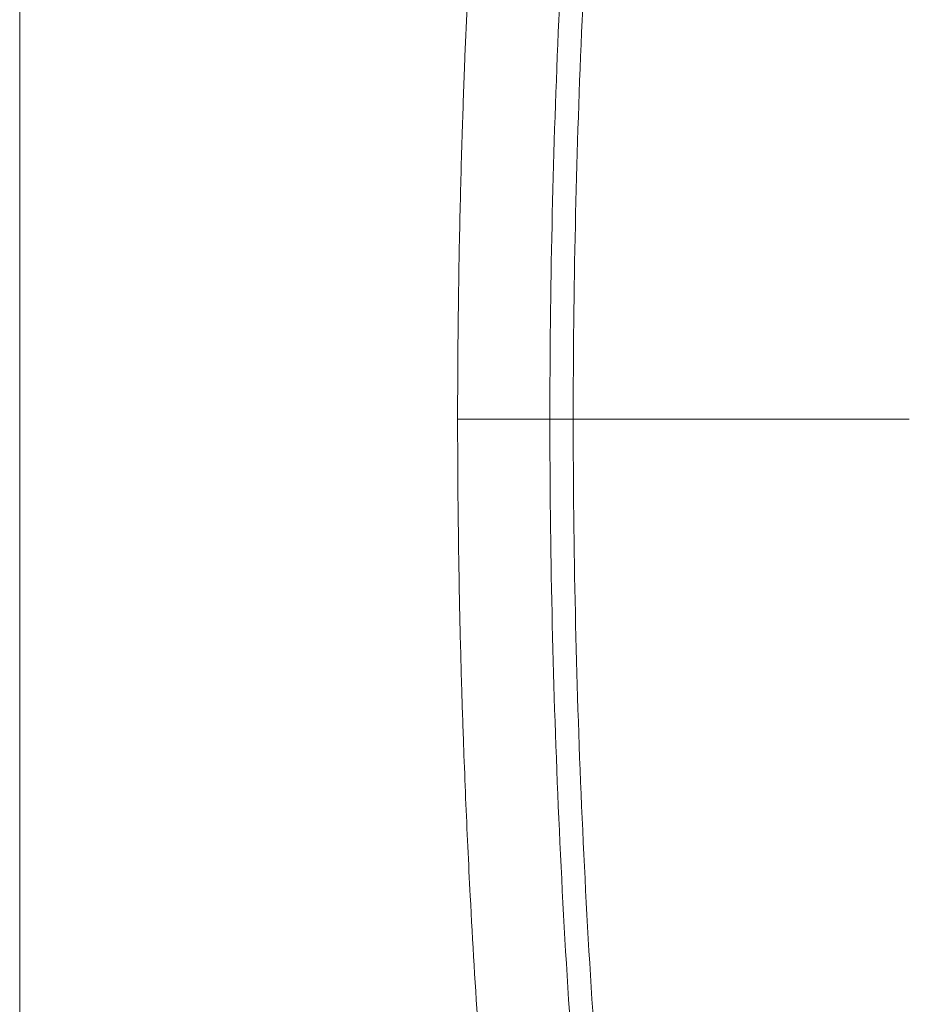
# Model space of a CAD drawing. Header units: millimetres. Extents: x 0 to 594, y 0 to 420.
# Tile 64 of 256: x 74 to 87, y 302 to 317. Entities that reach past the tile are written whole.
import ezdxf

# ---------------------------------------------------------------- set-up
doc = ezdxf.new("R2010")
doc.units = ezdxf.units.MM
doc.layers.add('1', color=7, linetype='Continuous', true_color=0xffffff)

msp = doc.modelspace()

# ---------------------------------------------------------------- linework, layer by layer
at = {"layer": '1', "color": 8, "linetype": 'Continuous', "lineweight": 18}
msp.add_line((73.601, 254.109), (73.601, 367.35), dxfattribs=at)
at = {"layer": '1', "color": 155, "linetype": 'Continuous', "lineweight": 18}
for p, q in [((81.627, 310.73), (82.498, 310.73)), ((82.498, 310.73), (81.627, 310.73))]:
    msp.add_line(p, q, dxfattribs=at)
for points, knots in [([(81.856, 333.212), (81.771, 332.712), (81.619, 331.783), (81.42, 330.493), (81.264, 329.417), (81.144, 328.537), (81.045, 327.784), (80.957, 327.082), (80.82, 325.946), (80.648, 324.374), (80.468, 322.468), (80.322, 320.667), (80.21, 319.023), (80.138, 317.741), (80.09, 316.747), (80.054, 315.926), (80.017, 314.908), (79.983, 313.692), (79.958, 312.277), (79.951, 311.267), (79.951, 310.73)], [0, 0, 0, 0, 0.067344, 0.125149, 0.173323, 0.211861, 0.243075, 0.274251, 0.305925, 0.394971, 0.484357, 0.560191, 0.634892, 0.703048, 0.730776, 0.767042, 0.812113, 0.86598, 0.928621, 1, 1, 1, 1]), ([(81.289, 310.73), (81.289, 312.601), (81.372, 316.344), (81.729, 321.947), (82.219, 326.598), (82.73, 330.304), (83.026, 332.15), (83.181, 333.072)], [0, 0, 0, 0, 0.25, 0.5, 0.75, 0.875, 1, 1, 1, 1]), ([(81.627, 310.73), (81.627, 312.6), (81.71, 316.34), (82.067, 321.939), (82.557, 326.588), (83.068, 330.29), (83.363, 332.135), (83.518, 333.057)], [0, 0, 0, 0, 0.25, 0.5, 0.75, 0.875, 1, 1, 1, 1]), ([(79.951, 310.73), (79.951, 310.222), (79.957, 309.28), (79.979, 307.974), (80.007, 306.886), (80.037, 305.998), (80.067, 305.238), (80.098, 304.53), (80.155, 303.388), (80.249, 301.808), (80.391, 299.899), (80.55, 298.099), (80.715, 296.46), (80.859, 295.184), (80.979, 294.196), (81.083, 293.382), (81.218, 292.374), (81.389, 291.17), (81.603, 289.773), (81.766, 288.777), (81.856, 288.248)], [0, 0, 0, 0, 0.067358, 0.125146, 0.173331, 0.211893, 0.243121, 0.274302, 0.305976, 0.395009, 0.484383, 0.560225, 0.634945, 0.703117, 0.730832, 0.767079, 0.812125, 0.865976, 0.928634, 1, 1, 1, 1]), ([(79.951, 310.73), (79.951, 310.73), (79.951, 310.73), (79.951, 310.73), (79.953, 310.73), (79.961, 310.73), (79.967, 310.73), (79.999, 310.73), (80.024, 310.73), (80.154, 310.73), (80.27, 310.73), (80.65, 310.73), (80.946, 310.73), (81.289, 310.73)], [0, 0, 0, 0, 0.000305, 0.000305, 0.018818, 0.018818, 0.037331, 0.037331, 0.111382, 0.111382, 0.407588, 0.407588, 1, 1, 1, 1]), ([(81.289, 310.73), (80.946, 310.73), (80.65, 310.73), (80.27, 310.73), (80.154, 310.73), (80.024, 310.73), (79.999, 310.73), (79.967, 310.73), (79.961, 310.73), (79.953, 310.73), (79.951, 310.73), (79.951, 310.73)], [0, 0, 0, 0, 0.592629, 0.592629, 0.888943, 0.888943, 0.963021, 0.963021, 0.981541, 0.981541, 1, 1, 1, 1]), ([(81.289, 310.73), (81.343, 310.73), (81.4, 310.73), (81.493, 310.73), (81.524, 310.73), (81.573, 310.73), (81.59, 310.73), (81.611, 310.73), (81.615, 310.73), (81.621, 310.73), (81.622, 310.73), (81.623, 310.73), (81.625, 310.73), (81.627, 310.73), (81.627, 310.73), (81.627, 310.73)], [0, 0, 0, 0, 0.544335, 0.544335, 0.816502, 0.816502, 0.952586, 0.952586, 0.986607, 0.986607, 0.995112, 0.995112, 0.999364, 0.999364, 1, 1, 1, 1]), ([(81.627, 310.73), (81.627, 310.73), (81.627, 310.73), (81.625, 310.73), (81.623, 310.73), (81.622, 310.73), (81.621, 310.73), (81.615, 310.73), (81.611, 310.73), (81.59, 310.73), (81.573, 310.73), (81.524, 310.73), (81.493, 310.73), (81.4, 310.73), (81.343, 310.73), (81.289, 310.73)], [0, 0, 0, 0, 0.000636, 0.000636, 0.004888, 0.004888, 0.013393, 0.013393, 0.047414, 0.047414, 0.183498, 0.183498, 0.455665, 0.455665, 1, 1, 1, 1]), ([(83.181, 288.388), (83.026, 289.309), (82.73, 291.156), (82.219, 294.861), (81.729, 299.513), (81.372, 305.116), (81.289, 308.859), (81.289, 310.73)], [0, 0, 0, 0, 0.125, 0.25, 0.5, 0.75, 1, 1, 1, 1]), ([(83.518, 288.403), (83.363, 289.324), (83.068, 291.169), (82.557, 294.872), (82.067, 299.521), (81.71, 305.12), (81.627, 308.86), (81.627, 310.73)], [0, 0, 0, 0, 0.125, 0.25, 0.5, 0.75, 1, 1, 1, 1]), ([(81.651, 310.73), (81.737, 310.73), (82.003, 310.73), (82.519, 310.73), (83.24, 310.73), (84.065, 310.73), (84.979, 310.73), (85.806, 310.73), (86.324, 310.73), (86.5, 310.73)], [0, 0, 0, 0, 0.08835, 0.253933, 0.419517, 0.585101, 0.750685, 0.916269, 1, 1, 1, 1]), ([(86.5, 310.73), (86.324, 310.73), (85.806, 310.73), (84.979, 310.73), (84.065, 310.73), (83.24, 310.73), (82.519, 310.73), (82.003, 310.73), (81.737, 310.73), (81.651, 310.73)], [0, 0, 0, 0, 0.083731, 0.249315, 0.414899, 0.580483, 0.746067, 0.91165, 1, 1, 1, 1])]:
    msp.add_open_spline(points, degree=3, knots=knots, dxfattribs=at)

doc.saveas('drawing.dxf')
